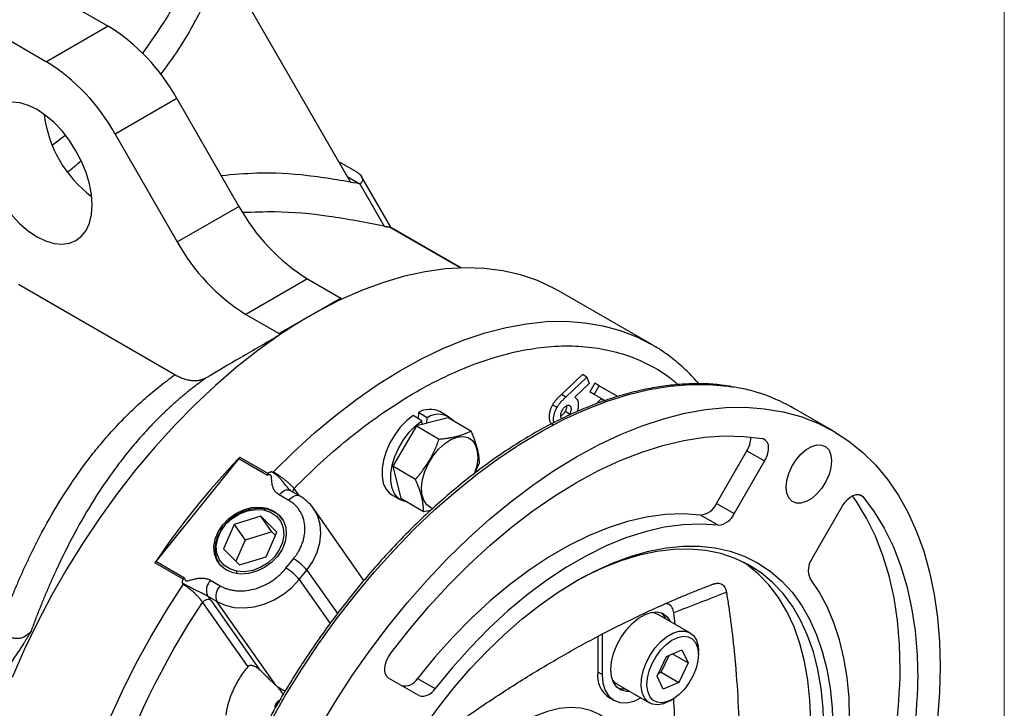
# Model space of a CAD drawing. Header units: inches. Extents: x 0 to 68, y 0 to 44.
# Tile 12 of 20: x 61.8 to 68, y 16 to 20.3. Entities that reach past the tile are written whole.
import ezdxf

# ---------------------------------------------------------------- set-up
doc = ezdxf.new("R2010")
doc.units = ezdxf.units.IN
doc.header["$LTSCALE"] = 4
doc.header["$MEASUREMENT"] = 0
doc.linetypes.add('SLD-Solid', pattern=[0])
doc.layers.add('SLD-DEFPOINTS', color=7, linetype='Continuous')

# ---------------------------------------------------------------- blocks, each defined once
blk = doc.blocks.new('Block2')
at = {"color": 7, "linetype": 'SLD-Solid', "lineweight": 18}
blk.add_line((68, 0), (68, 44), dxfattribs=at)

msp = doc.modelspace()

# ---------------------------------------------------------------- linework, layer by layer
for p, q in [((58.1538, 22.7045), (62.3365, 20.2899)), ((57.7641, 22.4795), (61.9467, 20.0649)), ((63.0615, 20.6989), (63.8469, 19.3386)), ((62.3365, 20.2899), (61.9467, 20.0649)), ((62.77, 19.832), (62.3802, 19.607)), ((62.77, 19.832), (63.1627, 19.1508)), ((62.3802, 19.607), (62.773, 18.9258)), ((61.9841, 19.5395), (62.063, 19.5994)), ((63.7912, 19.435), (63.9026, 19.3707)), ((63.8469, 19.3386), (63.8679, 19.3022)), ((63.8469, 19.3386), (63.9257, 19.2931)), ((63.9257, 19.2931), (64.0803, 19.0253)), ((64.1224, 19.0189), (63.9374, 19.3393)), ((62.773, 18.9258), (63.1627, 19.1508)), ((64.1116, 19.0214), (64.562, 18.7614)), ((64.5681, 18.7616), (64.1204, 19.0201)), ((63.5962, 18.6929), (63.2065, 18.4679)), ((63.5962, 18.6929), (63.8071, 18.5712)), ((62.7575, 18.0858), (61.7694, 18.6563)), ((65.7715, 18.2771), (65.1869, 18.6146)), ((63.8071, 18.5712), (63.6122, 18.4587)), ((63.8071, 18.5712), (63.8071, 18.5613)), ((63.2065, 18.4679), (63.4173, 18.3462)), ((63.6122, 18.4587), (63.4173, 18.3462)), ((63.4173, 18.3462), (63.4173, 18.3363)), ((65.7617, 18.2827), (65.7715, 18.2771)), ((65.3338, 18.088), (65.2005, 17.9612)), ((65.2284, 17.9451), (65.3617, 18.0719)), ((65.3617, 18.0719), (65.3338, 18.088)), ((65.3617, 18.0719), (65.3758, 18.0309)), ((65.3758, 18.0309), (65.2856, 17.9453)), ((65.4118, 18.0327), (65.3804, 17.9784)), ((65.4083, 17.9623), (65.4397, 18.0167)), ((65.4397, 18.0167), (65.4118, 18.0327)), ((65.4397, 18.0167), (65.5547, 17.9502)), ((65.2284, 17.9451), (65.2005, 17.9612)), ((65.3804, 17.9784), (65.4539, 17.936)), ((65.4083, 17.9623), (65.3804, 17.9784)), ((65.4817, 17.9199), (65.4083, 17.9623)), ((65.4539, 17.936), (65.4195, 17.9025)), ((65.4539, 17.936), (65.4817, 17.9199)), ((65.1452, 17.897), (65.1731, 17.8809)), ((66.9213, 17.7293), (66.6708, 17.8739)), ((64.3192, 17.7957), (64.2635, 17.8279)), ((64.2971, 17.8473), (64.2947, 17.8099)), ((64.3528, 17.8151), (64.2971, 17.8473)), ((64.3505, 17.7794), (64.3528, 17.8151)), ((64.4855, 17.8135), (64.3505, 17.7794)), ((64.4876, 17.8212), (64.4319, 17.8533)), ((64.629, 17.7307), (64.4855, 17.8135)), ((65.2513, 17.8377), (65.2234, 17.8538)), ((64.2844, 17.7626), (64.1348, 17.5078)), ((64.3209, 17.7719), (64.2844, 17.7626)), ((64.2844, 17.7626), (64.4278, 17.6798)), ((64.3209, 17.7719), (64.3192, 17.7957)), ((64.3505, 17.7794), (64.3209, 17.7719)), ((66.3979, 17.6879), (66.3978, 17.6928)), ((63.1608, 17.557), (62.6371, 16.9055)), ((63.1608, 17.557), (63.343, 17.4518)), ((63.1678, 17.565), (63.3471, 17.4615)), ((66.1816, 17.2733), (66.3735, 17.6055)), ((66.3735, 17.6055), (66.4848, 17.5413)), ((64.2783, 17.4249), (64.1348, 17.5078)), ((64.1348, 17.5078), (64.1865, 17.3038)), ((64.6806, 17.5267), (64.6512, 17.4624)), ((66.4848, 17.5413), (66.293, 17.209)), ((63.5428, 17.3222), (63.5109, 17.3675)), ((63.4779, 17.2923), (63.4173, 17.3272)), ((63.4827, 17.3567), (63.4801, 17.36)), ((63.5451, 17.3209), (63.4845, 17.3558)), ((64.1288, 17.3283), (64.1844, 17.2961)), ((64.33, 17.221), (64.1865, 17.3038)), ((67.0815, 17.3301), (67.1061, 17.3159)), ((63.9529, 16.7867), (63.6349, 17.2391)), ((63.6385, 17.2339), (63.6349, 17.2391)), ((66.1816, 17.2733), (66.293, 17.209)), ((66.7851, 16.9248), (66.977, 17.2571)), ((63.3003, 17.1929), (63.1314, 17.1407)), ((63.402, 17.0906), (63.3003, 17.1929)), ((63.3699, 17.0939), (63.3003, 17.1929)), ((63.3175, 17.2324), (63.3292, 17.238)), ((64.3735, 17.2278), (64.33, 17.221)), ((66.1907, 17.1356), (66.0793, 17.1999)), ((63.1314, 17.1407), (63.0641, 16.9862)), ((63.1314, 17.1407), (63.201, 17.0417)), ((63.3699, 17.0939), (63.201, 17.0417)), ((63.3347, 16.9361), (63.402, 17.0906)), ((63.3932, 17.0705), (63.3699, 17.0939)), ((63.201, 17.0417), (63.1425, 16.9073)), ((63.0641, 16.9862), (63.1657, 16.8839)), ((63.1657, 16.8839), (63.3347, 16.9361)), ((62.8099, 16.7933), (62.6307, 16.8968)), ((62.8193, 16.8003), (62.6371, 16.9055)), ((63.4595, 16.8638), (63.5077, 16.9238)), ((63.1483, 16.8293), (63.1485, 16.8444)), ((63.543, 16.792), (63.5912, 16.852)), ((63.5912, 16.852), (63.7848, 16.5766)), ((62.9834, 16.7874), (63.0439, 16.7524)), ((63.543, 16.792), (63.7385, 16.5138)), ((63.0235, 16.6528), (62.963, 16.6878)), ((62.9323, 16.6477), (63.2182, 16.2409)), ((62.9843, 16.6616), (63.2945, 16.2202)), ((63.3955, 16.1236), (63.0235, 16.6528)), ((65.7714, 16.5852), (65.7898, 16.5817)), ((65.7898, 16.5817), (65.8088, 16.5736)), ((66.0134, 16.4555), (65.8088, 16.5736)), ((65.9187, 16.5101), (65.911, 16.5814)), ((65.4303, 16.4308), (65.4303, 16.2073)), ((65.4582, 16.4446), (65.4582, 16.1913)), ((65.8064, 16.181), (65.8653, 16.3054)), ((65.8305, 16.2057), (65.8811, 16.3123)), ((65.8653, 16.3054), (65.9625, 16.3478)), ((65.9034, 16.322), (66.0008, 16.2658)), ((65.9625, 16.3478), (66.0008, 16.2658)), ((66.0665, 16.3174), (66.0665, 16.3383)), ((66.0008, 16.2658), (65.9419, 16.1414)), ((65.4582, 16.1913), (65.4303, 16.2073)), ((65.8446, 16.099), (65.8064, 16.181)), ((65.8148, 16.1988), (65.8305, 16.2057)), ((65.8305, 16.2057), (65.9419, 16.1414)), ((64.2999, 16.0584), (64.1081, 16.1692)), ((64.2909, 16.1675), (64.4022, 16.1032)), ((65.5529, 16.1303), (65.7576, 16.0122)), ((65.9419, 16.1414), (65.8446, 16.099)), ((63.4044, 16.1152), (63.4541, 16.086)), ((65.5037, 16.0451), (65.5316, 16.029)), ((65.8855, 16.0249), (65.9036, 16.0354))]:
    msp.add_line(p, q)
at = {"flags": 128}
for points in [[(62.2342, 19.1596), (62.2299, 19.2249), (62.2171, 19.2936), (62.1962, 19.3639), (62.1677, 19.4341), (62.1323, 19.5026), (62.0907, 19.5675), (62.0442, 19.6273), (61.9937, 19.6806), (61.9406, 19.7259), (61.8862, 19.7623), (61.8318, 19.7888), (61.7787, 19.8047), (61.7282, 19.8097), (61.6816, 19.8036), (61.6401, 19.7867), (61.6047, 19.7592), (61.5761, 19.7219), (61.5552, 19.6757), (61.5425, 19.6217), (61.5382, 19.5614)], [(61.5382, 19.5614), (61.5425, 19.496), (61.5552, 19.4273), (61.5761, 19.357), (61.6047, 19.2868), (61.6401, 19.2184), (61.6816, 19.1535), (61.7282, 19.0936), (61.7787, 19.0404), (61.8318, 18.995), (61.8862, 18.9586), (61.9406, 18.9321), (61.9937, 18.9162), (62.0442, 18.9112), (62.0907, 18.9173), (62.1323, 18.9343), (62.1677, 18.9618), (62.1962, 18.999), (62.2171, 19.0452), (62.2299, 19.0992), (62.2342, 19.1596)], [(65.1869, 18.6146), (65.1505, 18.6347), (65.0488, 18.6814), (64.9418, 18.7177), (64.8297, 18.7432), (64.7131, 18.7581), (64.5923, 18.7621), (64.4679, 18.7553), (64.3402, 18.7377), (64.2098, 18.7094), (64.0771, 18.6704), (63.9427, 18.621), (63.8071, 18.5613)], [(63.3813, 17.4718), (63.5096, 17.599), (63.6404, 17.7185), (63.7733, 17.8298), (63.9078, 17.9327), (64.0434, 18.0266), (64.1796, 18.1112), (64.3158, 18.1863), (64.4516, 18.2514), (64.5865, 18.3065), (64.7198, 18.3512), (64.8513, 18.3855), (64.9802, 18.4091), (65.1063, 18.422), (65.2289, 18.4242), (65.3477, 18.4156), (65.4621, 18.3963), (65.5718, 18.3663), (65.6764, 18.3258), (65.7617, 18.2827)], [(63.4173, 18.3363), (63.2817, 18.2394), (63.1473, 18.1336), (63.0146, 18.0194), (62.8842, 17.8971), (62.7565, 17.7673), (62.632, 17.6304), (62.5113, 17.487), (62.3947, 17.3375), (62.2826, 17.1826), (62.1756, 17.0227), (62.0739, 16.8587), (61.9781, 16.6909), (61.8884, 16.5202), (61.8052, 16.347), (61.7288, 16.1721)], [(63.3613, 15.8918), (63.4578, 16.0606), (63.5599, 16.2258), (63.6674, 16.3869), (63.7799, 16.5432), (63.8968, 16.6942), (64.0179, 16.8393), (64.1427, 16.9781), (64.2707, 17.11), (64.4014, 17.2345), (64.5345, 17.3513), (64.6694, 17.4598), (64.8057, 17.5598), (64.9428, 17.6508), (65.0803, 17.7326), (65.2176, 17.8047), (65.3544, 17.8671), (65.49, 17.9194), (65.6241, 17.9614), (65.756, 17.9931), (65.8855, 18.0143), (66.0119, 18.0249), (66.1349, 18.0248), (66.254, 18.0142), (66.2882, 18.009)], [(63.6714, 15.853), (63.7725, 16.0213), (63.8792, 16.1854), (63.991, 16.345), (64.1076, 16.4993), (64.2285, 16.6479), (64.3533, 16.7901), (64.4815, 16.9255), (64.6128, 17.0535), (64.7465, 17.1738), (64.8822, 17.2858), (65.0194, 17.3891), (65.1577, 17.4834), (65.2964, 17.5684), (65.4352, 17.6436), (65.5735, 17.7089), (65.7107, 17.7641), (65.8464, 17.8088), (65.9801, 17.8429), (66.1114, 17.8664), (66.2396, 17.8791), (66.3644, 17.8809), (66.4853, 17.872), (66.6019, 17.8523), (66.7137, 17.8218), (66.8204, 17.7807), (66.9214, 17.7292), (67.0166, 17.6674), (67.1055, 17.5956), (67.1877, 17.514), (67.2631, 17.4229), (67.3313, 17.3226), (67.3921, 17.2135), (67.4452, 17.0961), (67.4905, 16.9707), (67.5278, 16.8378), (67.5569, 16.6979), (67.5778, 16.5515), (67.5904, 16.3991), (67.5945, 16.2413)], [(64.2635, 17.8279), (64.2219, 17.7952), (64.1825, 17.7546), (64.147, 17.7076), (64.1166, 17.6561), (64.0926, 17.602), (64.076, 17.5475), (64.0672, 17.4947), (64.0668, 17.4456), (64.0747, 17.4022), (64.0906, 17.3661), (64.1139, 17.3388), (64.1288, 17.3283)], [(64.2222, 17.2832), (64.1993, 17.2891), (64.1695, 17.3066), (64.1463, 17.334), (64.1304, 17.37), (64.1225, 17.4135), (64.1229, 17.4626), (64.1316, 17.5154), (64.1483, 17.5699), (64.1723, 17.624), (64.2027, 17.6755), (64.2382, 17.7225), (64.2776, 17.7631), (64.3192, 17.7957)], [(64.1216, 16.3261), (64.2397, 16.4767), (64.3622, 16.621), (64.4884, 16.7583), (64.618, 16.888), (64.7503, 17.0096), (64.8849, 17.1227), (65.0211, 17.2267), (65.1585, 17.3213), (65.2964, 17.406), (65.4344, 17.4806), (65.5718, 17.5446), (65.708, 17.5979), (65.8426, 17.6402), (65.9749, 17.6713), (66.1045, 17.6912), (66.2307, 17.6997), (66.3531, 17.6968), (66.4712, 17.6825)], [(64.3228, 17.4241), (64.3378, 17.4754), (64.3606, 17.5263), (64.3901, 17.5742), (64.4248, 17.6167), (64.463, 17.6518), (64.5028, 17.6776), (64.5421, 17.6929), (64.579, 17.6969), (64.6116, 17.6894), (64.6383, 17.6707), (64.6578, 17.6419), (64.6691, 17.6043), (64.6716, 17.5598), (64.6652, 17.5108)], [(66.6218, 17.3758), (66.626, 17.4178), (66.6382, 17.4622), (66.6579, 17.5064), (66.6838, 17.5478), (66.7144, 17.584), (66.7479, 17.613), (66.7825, 17.6329), (66.816, 17.6427), (66.8466, 17.6418), (66.8725, 17.6303), (66.8921, 17.6088), (66.9044, 17.5786), (66.9086, 17.5413)], [(64.6652, 17.5108), (64.6502, 17.4595), (64.65, 17.4589)], [(66.9086, 17.5413), (66.9044, 17.4993), (66.8921, 17.4549), (66.8725, 17.4107), (66.8466, 17.3693), (66.816, 17.3331), (66.7825, 17.3042), (66.7479, 17.2843), (66.7144, 17.2744), (66.6838, 17.2753), (66.6579, 17.2868), (66.6382, 17.3084), (66.626, 17.3386), (66.6218, 17.3758)], [(64.3897, 17.2409), (64.3764, 17.2455), (64.3496, 17.2642), (64.3301, 17.293), (64.3189, 17.3306), (64.3164, 17.3751), (64.3228, 17.4241)], [(63.4173, 17.3272), (63.4273, 17.3381), (63.4379, 17.3471), (63.4488, 17.3539), (63.4596, 17.358), (63.4698, 17.3595), (63.4791, 17.3582), (63.4845, 17.3558)], [(63.4779, 17.2923), (63.4878, 17.3032), (63.4984, 17.3122), (63.5093, 17.3189), (63.5201, 17.3231), (63.5303, 17.3245), (63.5396, 17.3232), (63.545, 17.3209)], [(66.977, 17.2571), (66.9914, 17.2788), (67.0081, 17.2978), (67.0262, 17.3131), (67.0447, 17.3239), (67.0629, 17.3298), (67.0797, 17.3304), (67.0943, 17.3257), (67.1061, 17.3159)], [(67.3426, 16.2244), (67.3382, 16.3812), (67.325, 16.5322), (67.303, 16.6768), (67.2723, 16.8145), (67.2331, 16.9447), (67.1856, 17.0668), (67.1298, 17.1804), (67.0661, 17.285), (67.0403, 17.3218)], [(67.1061, 17.3159), (67.1775, 17.2208), (67.2412, 17.1162), (67.2969, 17.0026), (67.3445, 16.8804), (67.3837, 16.7502), (67.4143, 16.6125), (67.4363, 16.4679), (67.4495, 16.3169), (67.454, 16.1601)], [(63.083, 16.8518), (63.0483, 16.8788), (63.0228, 16.9137), (63.0078, 16.9549), (63.0041, 17.0003), (63.0119, 17.0475), (63.0308, 17.0944), (63.0598, 17.1384), (63.0976, 17.1774), (63.1421, 17.2094), (63.1911, 17.2329), (63.2423, 17.2466), (63.293, 17.2499), (63.3407, 17.2426), (63.383, 17.225)], [(63.3292, 17.238), (63.2802, 17.2414), (63.2291, 17.2343), (63.1785, 17.2169), (63.1309, 17.1902), (63.0888, 17.1554), (63.0541, 17.1144), (63.0287, 17.0692), (63.0139, 17.022), (63.0103, 16.9752), (63.0181, 16.9312), (63.0371, 16.8922), (63.0402, 16.8878)], [(63.1485, 16.8444), (63.104, 16.8588), (63.067, 16.8835), (63.0397, 16.9173), (63.0236, 16.9581), (63.0196, 17.0036), (63.0281, 17.0511), (63.0485, 17.0978), (63.0796, 17.1411), (63.1196, 17.1785), (63.1662, 17.2077), (63.2167, 17.227), (63.2681, 17.2355), (63.3175, 17.2324)], [(63.383, 17.225), (63.4178, 17.1981), (63.4433, 17.1631), (63.4583, 17.122), (63.4619, 17.0766), (63.4541, 17.0293), (63.4352, 16.9825), (63.4062, 16.9384), (63.3685, 16.8994), (63.324, 16.8674), (63.2749, 16.8439), (63.2237, 16.8302), (63.173, 16.8269), (63.1253, 16.8343), (63.083, 16.8518)], [(63.3175, 17.2324), (63.362, 17.2181), (63.399, 17.1933), (63.4264, 17.1596), (63.4425, 17.1187), (63.4464, 17.0733), (63.438, 17.0258), (63.4176, 16.979), (63.3865, 16.9357), (63.3465, 16.8984), (63.2999, 16.8692), (63.2494, 16.8498), (63.1979, 16.8414), (63.1485, 16.8444)], [(63.5912, 16.852), (63.6288, 16.9065), (63.6569, 16.9643), (63.6745, 17.0235), (63.681, 17.0824), (63.6764, 17.1392), (63.6608, 17.1921), (63.6385, 17.2339)], [(66.0793, 17.1999), (65.9699, 17.2072), (65.8563, 17.2026), (65.7391, 17.1864), (65.6191, 17.1585), (65.4967, 17.1192), (65.3727, 17.0685), (65.2477, 17.0069), (65.1224, 16.9346), (64.9975, 16.8519), (64.8735, 16.7594), (64.7511, 16.6575), (64.6311, 16.5467), (64.5139, 16.4277), (64.4003, 16.3011), (64.2909, 16.1675)], [(66.1907, 17.1356), (66.0812, 17.1429), (65.9676, 17.1384), (65.8505, 17.1221), (65.7304, 17.0943), (65.6081, 17.0549), (65.4841, 17.0043), (65.3591, 16.9426), (65.2338, 16.8703), (65.1088, 16.7876), (64.9848, 16.6951), (64.8625, 16.5932), (64.7424, 16.4825), (64.6253, 16.3634), (64.5117, 16.2368), (64.4022, 16.1032)], [(64.3263, 15.8511), (64.4212, 15.982), (64.5206, 16.1075), (64.624, 16.2268), (64.7307, 16.3395), (64.8404, 16.445), (64.9523, 16.5426), (65.0661, 16.632), (65.181, 16.7126), (65.2964, 16.784), (65.4119, 16.8459), (65.5268, 16.898), (65.6406, 16.9399), (65.7525, 16.9716), (65.8622, 16.9927), (65.9689, 17.0033), (66.0723, 17.0032), (66.1717, 16.9925), (66.2666, 16.9712), (66.3566, 16.9394), (66.4411, 16.8973), (66.5199, 16.8451), (66.5924, 16.783), (66.6583, 16.7115), (66.7173, 16.6307), (66.769, 16.5413), (66.8132, 16.4435), (66.8497, 16.338), (66.8783, 16.2252), (66.8988, 16.1057), (66.9112, 15.9801), (66.9153, 15.8492)], [(66.8596, 15.8492), (66.8555, 15.9793), (66.843, 16.104), (66.8224, 16.2226), (66.7937, 16.3345), (66.757, 16.439), (66.7126, 16.5357), (66.6606, 16.624), (66.6014, 16.7035), (66.5352, 16.7737), (66.4624, 16.8343), (66.3834, 16.885), (66.2986, 16.9256), (66.2084, 16.9557), (66.1133, 16.9752), (66.0138, 16.9841), (65.9105, 16.9823), (65.8038, 16.9698), (65.6942, 16.9467), (65.5825, 16.913), (65.4692, 16.869), (65.3547, 16.8149), (65.2822, 16.7757)], [(66.7761, 15.8974), (66.7718, 16.029), (66.7591, 16.1551), (66.738, 16.2749), (66.7086, 16.3877), (66.6711, 16.4931), (66.6257, 16.5903), (66.5725, 16.679), (66.512, 16.7586), (66.4444, 16.8287), (66.37, 16.889), (66.351, 16.9021)], [(62.3447, 15.9084), (62.4248, 16.0843), (62.5117, 16.2582), (62.6051, 16.4293), (62.7046, 16.5971), (62.8098, 16.7609)], [(63.0235, 16.6528), (63.0755, 16.6295), (63.1333, 16.616), (63.195, 16.6127), (63.2589, 16.6197), (63.3229, 16.6369), (63.3851, 16.6636), (63.4437, 16.6992), (63.4969, 16.7424), (63.543, 16.792)], [(67.0225, 15.911), (67.0185, 16.0443), (67.0065, 16.1723), (66.9866, 16.2946), (66.9589, 16.4104), (66.9234, 16.5193), (66.8805, 16.6207), (66.8302, 16.7143), (66.7727, 16.7995)], [(65.5139, 16.2234), (65.5181, 16.2726), (65.5307, 16.3247), (65.5511, 16.3772), (65.5783, 16.4279), (65.6113, 16.4745), (65.6485, 16.5151), (65.6884, 16.5479), (65.7291, 16.5715), (65.7689, 16.5847), (65.8062, 16.587), (65.8391, 16.5784), (65.8664, 16.5592), (65.8867, 16.5302), (65.8878, 16.528)], [(65.8855, 16.0249), (65.8466, 16.0073), (65.8095, 16.0003), (65.776, 16.0043), (65.7476, 16.019), (65.7256, 16.0437), (65.7111, 16.0773), (65.7048, 16.1182), (65.7069, 16.1646), (65.7174, 16.2141), (65.7357, 16.2646), (65.7611, 16.3137), (65.7922, 16.359), (65.8277, 16.3985), (65.8659, 16.4303), (65.9051, 16.4529), (65.9433, 16.4652), (65.9788, 16.4667), (66.0099, 16.4574), (66.0353, 16.4376), (66.0536, 16.4082), (66.0641, 16.3707), (66.0665, 16.3383)], [(65.8056, 16.0166), (65.7791, 16.0303), (65.7589, 16.0536), (65.7459, 16.0855), (65.7408, 16.1242), (65.7439, 16.168), (65.755, 16.2145), (65.7735, 16.2615), (65.7986, 16.3065), (65.8289, 16.3474), (65.863, 16.3821), (65.8991, 16.4088), (65.9355, 16.4262), (65.9702, 16.4335), (66.0016, 16.4302)], [(66.0016, 16.4302), (66.0281, 16.4165), (66.0483, 16.3932), (66.0613, 16.3613), (66.0664, 16.3225), (66.0633, 16.2788), (66.0522, 16.2323), (66.0337, 16.1853), (66.0086, 16.1403), (65.9783, 16.0994), (65.9442, 16.0647), (65.9081, 16.038), (65.8717, 16.0206), (65.837, 16.0133), (65.8056, 16.0166)], [(64.1081, 16.1692), (64.0965, 16.1792), (64.0884, 16.1938), (64.0842, 16.2123), (64.0841, 16.2336), (64.088, 16.2568), (64.0959, 16.2808), (64.1073, 16.3042), (64.1216, 16.3261)], [(65.4582, 16.1913), (65.463, 16.1376), (65.4772, 16.0915), (65.5004, 16.0549), (65.5316, 16.029), (65.5695, 16.015), (65.6128, 16.0132), (65.6598, 16.0239), (65.7033, 16.0435)], [(65.6319, 16.0847), (65.6113, 16.0848), (65.5783, 16.0934), (65.5511, 16.1126), (65.5307, 16.1416), (65.5181, 16.1791), (65.5139, 16.2234)], [(67.5945, 16.2413), (67.5904, 16.0786), (67.5778, 15.9117)], [(65.5529, 16.1303), (65.5426, 16.1374), (65.5242, 16.157)], [(65.5577, 16.1065), (65.5834, 16.1008), (65.6041, 16.1008)], [(65.6407, 15.4991), (65.6364, 15.5843), (65.6237, 15.6636), (65.6026, 15.7358), (65.5735, 15.8002), (65.5367, 15.8558), (65.4927, 15.902), (65.442, 15.9383), (65.3853, 15.964), (65.3233, 15.9791), (65.2567, 15.9831), (65.1864, 15.9762), (65.1133, 15.9583), (65.0383, 15.9297), (64.9624, 15.8908), (64.8864, 15.842), (64.8114, 15.784), (64.7383, 15.7175), (64.6681, 15.6433), (64.6157, 15.5806)]]:
    msp.add_lwpolyline(points, dxfattribs=at)
for centre, radius, start, end in [((61.6749, 19.2294), 1.2499, 28.82156, 58.04221), ((61.2851, 19.0044), 1.2499, 28.82156, 58.04221), ((62.6989, 19.8297), 0.7742, 187.15533, 232.83932), ((64.2578, 19.7534), 1.2499, 208.82153, 238.04222), ((63.868, 19.5284), 1.2499, 208.82153, 238.04222), ((65.0021, 16.0559), 2.7758, 115.5008, 120.04806), ((65.1968, 15.7187), 3.1653, 120.04188, 124.208), ((66.1096, 16.8942), 1.1291, 60.1998, 80.90007), ((64.3701, 17.7267), 0.1409, 63.98187, 121.1703), ((64.4236, 17.7097), 0.127, 42.19576, 123.85897), ((66.2276, 17.6937), 0.1704, 328.85622, 358.04355), ((66.4569, 17.6315), 0.053, 351.39997, 74.28566), ((66.339, 17.6294), 0.1704, 328.85622, 358.04355), ((66.841, 14.0625), 5.0754, 136.48095, 145.9299), ((63.5402, 17.3427), 0.0383, 139.82248, 176.07618), ((66.0686, 17.3229), 0.1235, 274.98618, 336.29383), ((63.3027, 17.0719), 0.1682, 35.20777, 80.93042), ((66.1799, 17.2586), 0.1235, 274.98618, 336.29383), ((67.0655, 13.8996), 5.3527, 145.83107, 145.94786), ((62.7394, 16.8234), 0.1312, 141.2268, 145.96823), ((63.3571, 16.664), 0.3003, 38.77051, 59.8957), ((66.8847, 16.8517), 0.1235, 143.70875, 205.00759), ((63.3088, 16.604), 0.3003, 38.77068, 59.89553), ((63.05, 16.7218), 0.0934, 135.47602, 201.3947), ((63.1105, 16.6869), 0.0934, 135.47602, 201.3947), ((62.9669, 16.6225), 0.0428, 66.02843, 143.97375), ((65.76, 16.4981), 0.11, 24.71557, 49.22406), ((65.5988, 16.1858), 0.1698, 172.7272, 235.9606), ((63.2916, 16.3117), 4.0519, 336.05107, 358.76528), ((64.2116, 16.2094), 0.0897, 255.13875, 332.12858), ((63.3747, 16.2538), 4.0804, 336.13128, 358.68506), ((64.3229, 16.1451), 0.0897, 255.13875, 332.12858)]:
    msp.add_arc(centre, radius, start, end)
for points, knots in [([(62.5523, 20.115), (62.6041, 20.188), (62.7169, 20.3467), (62.8617, 20.6184), (62.942, 20.8236), (62.9824, 20.9268)], [0, 0, 0, 0, 0.296954, 0.646333, 1, 1, 1, 1]), ([(62.6669, 19.9818), (62.701, 20.0279), (62.7976, 20.1584), (62.9318, 20.3971), (63.0182, 20.598), (63.0615, 20.6989)], [0, 0, 0, 0, 0.213855, 0.605069, 1, 1, 1, 1]), ([(62.0803, 19.3692), (62.0844, 19.3721), (62.1138, 19.3934), (62.1408, 19.4179), (62.1642, 19.439)], [0, 0, 0, 0, 0.137551, 1, 1, 1, 1]), ([(63.9257, 19.2931), (63.8162, 19.3127), (63.5986, 19.3515), (63.3053, 19.3668), (63.126, 19.3508), (63.0513, 19.3441)], [0, 0, 0, 0, 0.371516, 0.738244, 1, 1, 1, 1]), ([(63.9026, 19.3707), (63.9044, 19.3697), (63.9078, 19.3676), (63.9124, 19.3645), (63.9165, 19.3616), (63.92, 19.3588), (63.923, 19.3563), (63.9255, 19.3539), (63.9308, 19.3487), (63.9372, 19.3406), (63.9426, 19.3292), (63.944, 19.3184), (63.9418, 19.3098), (63.9382, 19.3039), (63.9348, 19.2999), (63.9307, 19.2963), (63.9273, 19.2942), (63.9257, 19.2931)], [0, 0, 0, 0, 0.051132, 0.098367, 0.141706, 0.181148, 0.216695, 0.248348, 0.276108, 0.426088, 0.554145, 0.68318, 0.798133, 0.850482, 0.901316, 0.951019, 1, 1, 1, 1]), ([(64.0803, 19.0253), (63.9636, 19.0481), (63.7328, 19.0932), (63.4343, 19.1202), (63.256, 19.1136), (63.1893, 19.1111)], [0, 0, 0, 0, 0.390565, 0.77205, 1, 1, 1, 1]), ([(64.0803, 19.0253), (64.0821, 19.0249), (64.0856, 19.0241), (64.0905, 19.0232), (64.095, 19.0224), (64.0992, 19.0219), (64.1029, 19.0215), (64.1062, 19.0213), (64.1091, 19.0212), (64.1108, 19.0214), (64.1116, 19.0214)], [0, 0, 0, 0, 0.141946, 0.278369, 0.409562, 0.535852, 0.657608, 0.775241, 0.889204, 1, 1, 1, 1]), ([(64.1202, 19.0198), (64.12, 19.0201), (64.1185, 19.022), (64.1148, 19.0217), (64.1116, 19.0214)], [0, 0, 0, 0, 0.111239, 1, 1, 1, 1]), ([(63.4173, 18.3363), (63.3357, 18.2888), (63.1814, 18.199), (63.0273, 18.109), (62.9547, 18.0666)], [0, 0, 0, 0, 0.529019, 1, 1, 1, 1]), ([(63.5109, 17.3675), (63.5659, 17.4219), (63.6758, 17.5307), (63.8486, 17.6794), (64.0268, 17.8159), (64.2323, 17.9525), (64.4622, 18.0784), (64.7139, 18.1817), (64.9402, 18.242), (65.1393, 18.2687), (65.3108, 18.2704), (65.4732, 18.2503), (65.6242, 18.2097), (65.7629, 18.1483), (65.8677, 18.0862), (65.9223, 18.0382), (65.939, 18.0235)], [0, 0, 0, 0, 0.065178, 0.130359, 0.198525, 0.266696, 0.3604, 0.454939, 0.550146, 0.621587, 0.693034, 0.763348, 0.833669, 0.901835, 0.970006, 1, 1, 1, 1]), ([(66.0688, 18.0287), (66.0568, 18.0429), (66.0214, 18.0846), (65.9562, 18.1461), (65.8731, 18.2125), (65.8075, 18.2579), (65.7682, 18.2783), (65.7605, 18.2823)], [0, 0, 0, 0, 0.136624, 0.400432, 0.66631, 0.934889, 1, 1, 1, 1]), ([(61.6443, 16.4631), (61.6491, 16.4766), (61.6587, 16.5033), (61.6733, 16.543), (61.688, 16.5822), (61.7029, 16.6208), (61.718, 16.6589), (61.7332, 16.6965), (61.7486, 16.7335), (61.7641, 16.77), (61.7797, 16.806), (61.7955, 16.8414), (61.8114, 16.8763), (61.8274, 16.9107), (61.876, 17.0127), (61.9604, 17.1744), (62.0702, 17.3537), (62.1641, 17.489), (62.2388, 17.5879), (62.3157, 17.6811), (62.3826, 17.7555), (62.4383, 17.8132), (62.4818, 17.8563), (62.5261, 17.898), (62.571, 17.9384), (62.6166, 17.9773), (62.6629, 18.0149), (62.7097, 18.0512), (62.7416, 18.0743), (62.7575, 18.0858)], [0, 0, 0, 0, 0.020236, 0.040306, 0.060211, 0.079952, 0.099528, 0.118939, 0.138187, 0.157271, 0.176192, 0.19495, 0.213546, 0.23198, 0.250252, 0.378584, 0.500818, 0.56494, 0.627851, 0.689588, 0.750186, 0.782008, 0.813646, 0.845109, 0.876401, 0.90753, 0.938502, 0.969323, 1, 1, 1, 1]), ([(62.9547, 18.0666), (62.9463, 18.0605), (62.9292, 18.0483), (62.9041, 18.0295), (62.8791, 18.0104), (62.8543, 17.9909), (62.8298, 17.9711), (62.8055, 17.9509), (62.7814, 17.9303), (62.7575, 17.9094), (62.7338, 17.8881), (62.7103, 17.8664), (62.687, 17.8443), (62.6639, 17.8219), (62.641, 17.799), (62.6182, 17.7758), (62.5764, 17.7319), (62.5164, 17.6653), (62.4404, 17.5731), (62.3666, 17.4756), (62.2738, 17.3421), (62.1652, 17.1656), (62.0763, 16.997), (62.0188, 16.8768), (61.9892, 16.8123), (61.96, 16.7463), (61.9314, 16.6786), (61.9032, 16.6092), (61.8755, 16.5382), (61.8577, 16.4899), (61.8487, 16.4656)], [0, 0, 0, 0, 0.0164227, 0.0328602, 0.049317, 0.0657974, 0.0823058, 0.0988463, 0.1154234, 0.1320412, 0.1487039, 0.1654157, 0.1821806, 0.1990028, 0.2158863, 0.2328351, 0.249853, 0.3107514, 0.3725473, 0.4353962, 0.4994451, 0.6220082, 0.7498302, 0.7841932, 0.8189965, 0.8542513, 0.8899686, 0.9261591, 0.962833, 1, 1, 1, 1]), ([(62.9547, 18.0666), (62.9526, 18.0654), (62.9482, 18.0629), (62.9414, 18.0597), (62.9344, 18.0569), (62.9273, 18.0544), (62.9199, 18.0524), (62.9074, 18.0496), (62.8891, 18.0474), (62.8644, 18.0482), (62.8386, 18.0524), (62.8164, 18.0588), (62.7984, 18.0656), (62.7849, 18.0715), (62.7712, 18.0781), (62.7621, 18.0833), (62.7575, 18.0858)], [0, 0, 0, 0, 0.041955, 0.083823, 0.125649, 0.16748, 0.209362, 0.251341, 0.375741, 0.500232, 0.62528, 0.75043, 0.812872, 0.87518, 0.937506, 1, 1, 1, 1]), ([(66.279, 18.0109), (66.2566, 18.0147), (66.1994, 18.0246), (66.1034, 18.0301), (65.9921, 18.0294), (65.8781, 18.0198), (65.7618, 18.0018), (65.6436, 17.9754), (65.5238, 17.9407), (65.4028, 17.8979), (65.2809, 17.8469), (65.1584, 17.7882), (65.0357, 17.7217), (64.9132, 17.6478), (64.7911, 17.5666), (64.6699, 17.4785), (64.5499, 17.3837), (64.4315, 17.2825), (64.315, 17.1753), (64.2009, 17.0626), (64.0895, 16.9447), (63.9814, 16.8225), (63.8772, 16.6968), (63.7781, 16.5693), (63.6856, 16.4427), (63.6072, 16.3288), (63.5401, 16.2262), (63.4752, 16.123), (63.4314, 16.0485), (63.4064, 16.0058)], [0, 0, 0, 0, 0.025305, 0.064573, 0.103875, 0.143201, 0.182544, 0.221897, 0.261252, 0.300604, 0.339947, 0.379276, 0.418587, 0.457874, 0.497132, 0.536356, 0.575536, 0.614662, 0.653717, 0.692673, 0.731489, 0.770094, 0.808352, 0.845982, 0.882271, 0.91662, 0.940995, 0.966186, 1, 1, 1, 1]), ([(65.2005, 17.9612), (65.1985, 17.9592), (65.1944, 17.9554), (65.1887, 17.9498), (65.1834, 17.9446), (65.1786, 17.9398), (65.1743, 17.9353), (65.1704, 17.9312), (65.167, 17.9275), (65.1632, 17.923), (65.1588, 17.9175), (65.154, 17.9108), (65.1494, 17.904), (65.1466, 17.8993), (65.1452, 17.897)], [0, 0, 0, 0, 0.104442, 0.201783, 0.291024, 0.37321, 0.44734, 0.514181, 0.573358, 0.625702, 0.721254, 0.815096, 0.908113, 1, 1, 1, 1]), ([(65.1731, 17.8809), (65.1744, 17.8833), (65.1772, 17.888), (65.1818, 17.8947), (65.1866, 17.9015), (65.191, 17.9069), (65.1949, 17.9114), (65.1982, 17.9152), (65.2021, 17.9192), (65.2064, 17.9237), (65.2112, 17.9286), (65.2165, 17.9337), (65.2223, 17.9393), (65.2263, 17.9431), (65.2284, 17.9451)], [0, 0, 0, 0, 0.091887, 0.184904, 0.278746, 0.374298, 0.426642, 0.485819, 0.55266, 0.62679, 0.708976, 0.798217, 0.895558, 1, 1, 1, 1]), ([(65.2856, 17.9453), (65.2921, 17.9399), (65.3017, 17.9318), (65.3069, 17.9119), (65.3081, 17.8949), (65.3059, 17.8763), (65.3035, 17.862), (65.3, 17.8545), (65.2995, 17.8534)], [0, 0, 0, 0, 0.323152, 0.482192, 0.648037, 0.810485, 0.972919, 1, 1, 1, 1]), ([(65.1452, 17.897), (65.1435, 17.8939), (65.1401, 17.8879), (65.1357, 17.8785), (65.132, 17.8692), (65.1289, 17.8598), (65.1265, 17.8504), (65.1247, 17.841), (65.1235, 17.8316), (65.123, 17.8222), (65.1232, 17.8132), (65.1241, 17.8049), (65.1259, 17.7973), (65.1284, 17.7905), (65.1317, 17.7844), (65.1358, 17.7791), (65.1406, 17.7745), (65.1443, 17.7721), (65.1462, 17.7709)], [0, 0, 0, 0, 0.061239, 0.120971, 0.180456, 0.239611, 0.299548, 0.360693, 0.423206, 0.488423, 0.55353, 0.617042, 0.67929, 0.741305, 0.803771, 0.867354, 0.932359, 1, 1, 1, 1]), ([(65.1535, 17.7842), (65.1531, 17.7854), (65.1511, 17.7913), (65.1505, 17.8102), (65.1539, 17.842), (65.1667, 17.868), (65.1731, 17.8809)], [0, 0, 0, 0, 0.049056, 0.24, 0.620284, 1, 1, 1, 1]), ([(65.2046, 17.8093), (65.2032, 17.8103), (65.2003, 17.8123), (65.1977, 17.8175), (65.1961, 17.8238), (65.196, 17.8311), (65.1969, 17.8391), (65.199, 17.8473), (65.2016, 17.854), (65.2043, 17.8593), (65.2058, 17.862), (65.2066, 17.8635)], [0, 0, 0, 0, 0.124971, 0.250011, 0.372332, 0.499946, 0.625254, 0.749946, 0.874909, 0.926848, 1, 1, 1, 1]), ([(65.2066, 17.8635), (65.2082, 17.8661), (65.2113, 17.8712), (65.2185, 17.8806), (65.229, 17.8896), (65.2398, 17.8941), (65.2474, 17.8939), (65.2505, 17.8925), (65.2521, 17.8917)], [0, 0, 0, 0, 0.125355, 0.250665, 0.500071, 0.749369, 0.874669, 1, 1, 1, 1]), ([(65.2335, 17.891), (65.2336, 17.8895), (65.234, 17.8856), (65.2332, 17.8785), (65.2311, 17.8702), (65.2278, 17.8619), (65.2249, 17.8565), (65.2234, 17.8538)], [0, 0, 0, 0, 0.137656, 0.355429, 0.568784, 0.784338, 1, 1, 1, 1]), ([(65.2521, 17.8917), (65.253, 17.8911), (65.2544, 17.8901), (65.2571, 17.8878), (65.2595, 17.8839), (65.2614, 17.8777), (65.2618, 17.8704), (65.261, 17.8625), (65.259, 17.8542), (65.2556, 17.8458), (65.2527, 17.8404), (65.2513, 17.8377)], [0, 0, 0, 0, 0.072971, 0.125081, 0.250064, 0.373167, 0.50001, 0.626277, 0.749981, 0.874959, 1, 1, 1, 1]), ([(65.2234, 17.8538), (65.2201, 17.8486), (65.2151, 17.8408), (65.2068, 17.8329), (65.2012, 17.8284), (65.1979, 17.8273), (65.1967, 17.8269)], [0, 0, 0, 0, 0.436783, 0.656009, 0.875235, 1, 1, 1, 1]), ([(64.2783, 17.4249), (64.2826, 17.4299), (64.291, 17.4396), (64.303, 17.4542), (64.3145, 17.4687), (64.3294, 17.4884), (64.3471, 17.5137), (64.3667, 17.5451), (64.3845, 17.5776), (64.4004, 17.6106), (64.415, 17.6448), (64.4235, 17.6679), (64.4278, 17.6798)], [0, 0, 0, 0, 0.065885, 0.129818, 0.191838, 0.251985, 0.378566, 0.502192, 0.62467, 0.750272, 0.871329, 1, 1, 1, 1]), ([(64.4278, 17.6798), (64.4332, 17.6803), (64.4437, 17.6813), (64.459, 17.683), (64.4736, 17.6849), (64.4927, 17.6876), (64.5157, 17.6917), (64.5418, 17.6975), (64.5661, 17.7044), (64.5885, 17.7122), (64.6096, 17.721), (64.6224, 17.7274), (64.629, 17.7307)], [0, 0, 0, 0, 0.065534, 0.129135, 0.19084, 0.250689, 0.376902, 0.500138, 0.623013, 0.748991, 0.870654, 1, 1, 1, 1]), ([(64.629, 17.7307), (64.6311, 17.7257), (64.6354, 17.7158), (64.6412, 17.7014), (64.6466, 17.6875), (64.6534, 17.6692), (64.6609, 17.6467), (64.6683, 17.6206), (64.6738, 17.5956), (64.6776, 17.5719), (64.68, 17.5488), (64.6804, 17.5342), (64.6806, 17.5267)], [0, 0, 0, 0, 0.065885, 0.1298184, 0.191838, 0.2519851, 0.3785659, 0.5021915, 0.6246702, 0.7502725, 0.8713293, 1, 1, 1, 1]), ([(63.3471, 17.4615), (63.3464, 17.46), (63.3449, 17.4569), (63.3437, 17.4535), (63.343, 17.4518)], [0, 0, 0, 0, 0.489637, 1, 1, 1, 1]), ([(63.4173, 17.3272), (63.4157, 17.3282), (63.4125, 17.3301), (63.4079, 17.3334), (63.4035, 17.337), (63.3994, 17.3408), (63.3956, 17.3449), (63.392, 17.3492), (63.3861, 17.3574), (63.379, 17.3707), (63.3731, 17.3897), (63.3706, 17.4067), (63.3696, 17.4204), (63.369, 17.4307), (63.3682, 17.4392), (63.3668, 17.4458), (63.3649, 17.4495), (63.3625, 17.4518), (63.3594, 17.4533), (63.3528, 17.454), (63.3469, 17.4527), (63.343, 17.4518)], [0, 0, 0, 0, 0.035271, 0.070503, 0.105796, 0.14125, 0.176963, 0.21303, 0.249545, 0.371199, 0.49917, 0.624131, 0.686659, 0.749217, 0.81164, 0.843059, 0.874353, 0.890262, 0.905918, 0.937366, 1, 1, 1, 1]), ([(63.3697, 17.4721), (63.3688, 17.4721), (63.3667, 17.4721), (63.3624, 17.4715), (63.3581, 17.4701), (63.3541, 17.4682), (63.3516, 17.4666), (63.3498, 17.4651), (63.3487, 17.4639), (63.3477, 17.4628), (63.3473, 17.4619), (63.3471, 17.4615)], [0, 0, 0, 0, 0.10509, 0.250637, 0.499214, 0.602761, 0.749155, 0.822641, 0.874437, 0.941195, 1, 1, 1, 1]), ([(63.4879, 17.3538), (63.4784, 17.3645), (63.4586, 17.3863), (63.4343, 17.4196), (63.4104, 17.4434), (63.3896, 17.461), (63.3768, 17.4681), (63.3697, 17.4721)], [0, 0, 0, 0, 0.244137, 0.50216, 0.69527, 0.828651, 1, 1, 1, 1]), ([(63.3813, 17.4718), (63.3829, 17.4708), (63.3862, 17.4689), (63.3914, 17.4658), (63.3967, 17.4625), (63.4022, 17.4589), (63.4077, 17.4553), (63.4134, 17.4514), (63.4192, 17.4474), (63.425, 17.4432), (63.4309, 17.439), (63.4368, 17.4345), (63.4427, 17.43), (63.4485, 17.4255), (63.4582, 17.4177), (63.4717, 17.4065), (63.4844, 17.395), (63.4934, 17.3863), (63.4995, 17.3802), (63.5056, 17.3737), (63.5091, 17.3696), (63.5109, 17.3675)], [0, 0, 0, 0, 0.03694, 0.074122, 0.11155, 0.149229, 0.187164, 0.225361, 0.263824, 0.302557, 0.341565, 0.380852, 0.420421, 0.460278, 0.500425, 0.620471, 0.749963, 0.802908, 0.862231, 0.92793, 1, 1, 1, 1]), ([(64.33, 17.221), (64.3299, 17.2248), (64.3297, 17.2323), (64.329, 17.2437), (64.328, 17.2551), (64.3262, 17.2705), (64.323, 17.2905), (64.3174, 17.3156), (64.31, 17.3417), (64.301, 17.3684), (64.2905, 17.3963), (64.2825, 17.4152), (64.2783, 17.4249)], [0, 0, 0, 0, 0.065885, 0.129818, 0.191838, 0.251985, 0.378566, 0.502192, 0.62467, 0.750272, 0.871329, 1, 1, 1, 1]), ([(63.6381, 17.2327), (63.6357, 17.2368), (63.6244, 17.2564), (63.5944, 17.2858), (63.5649, 17.311), (63.5461, 17.32), (63.5448, 17.3206)], [0, 0, 0, 0, 0.109239, 0.527096, 0.966565, 1, 1, 1, 1]), ([(63.5077, 16.9238), (63.51, 16.9267), (63.5147, 16.9326), (63.5212, 16.9416), (63.5275, 16.9508), (63.5335, 16.9601), (63.5422, 16.9747), (63.5527, 16.995), (63.5636, 17.0214), (63.5719, 17.0485), (63.5793, 17.0856), (63.5809, 17.1316), (63.5721, 17.1749), (63.5592, 17.2065), (63.5469, 17.2281), (63.5323, 17.2477), (63.5176, 17.263), (63.5037, 17.275), (63.4912, 17.2842), (63.4823, 17.2896), (63.4779, 17.2923)], [0, 0, 0, 0, 0.0233375, 0.0466315, 0.0699132, 0.0932139, 0.1165649, 0.1783076, 0.2400921, 0.304409, 0.3687678, 0.5000057, 0.6312436, 0.6955604, 0.7599193, 0.821662, 0.8834464, 0.9223124, 0.9611152, 1, 1, 1, 1]), ([(63.0439, 16.7524), (63.0466, 16.7509), (63.0521, 16.7478), (63.0607, 16.7436), (63.0694, 16.7397), (63.0784, 16.7362), (63.0926, 16.7312), (63.1127, 16.7258), (63.1396, 16.7215), (63.1678, 16.7197), (63.2073, 16.7211), (63.258, 16.7299), (63.308, 16.7481), (63.346, 16.7674), (63.3727, 16.7839), (63.3978, 16.8022), (63.4181, 16.8196), (63.4345, 16.8355), (63.4475, 16.8493), (63.4555, 16.859), (63.4595, 16.8638)], [0, 0, 0, 0, 0.0233375, 0.0466315, 0.0699132, 0.0932139, 0.1165649, 0.1783076, 0.2400921, 0.304409, 0.3687678, 0.5000057, 0.6312436, 0.6955604, 0.7599193, 0.821662, 0.8834464, 0.9223124, 0.9611152, 1, 1, 1, 1]), ([(62.8099, 16.7933), (62.8095, 16.793), (62.8087, 16.7922), (62.8077, 16.791), (62.8068, 16.7895), (62.8057, 16.7874), (62.8047, 16.7848), (62.8039, 16.7806), (62.8037, 16.7766), (62.8045, 16.7728), (62.8052, 16.771), (62.8055, 16.7703)], [0, 0, 0, 0, 0.058698, 0.125536, 0.177709, 0.251427, 0.397443, 0.501183, 0.75015, 0.894119, 1, 1, 1, 1]), ([(62.8055, 16.7703), (62.8088, 16.7683), (62.8125, 16.7662), (62.8201, 16.7618), (62.8239, 16.7597), (62.8347, 16.7539), (62.8411, 16.7505), (62.8527, 16.7444), (62.858, 16.7417), (62.8679, 16.7366), (62.8725, 16.7342), (62.8854, 16.7277), (62.8929, 16.7239), (62.9063, 16.7173), (62.9122, 16.7145), (62.9284, 16.7067), (62.9369, 16.7027), (62.9518, 16.6951), (62.9578, 16.6916), (62.963, 16.6878)], [0, 0, 0, 0, 0.03125, 0.03125, 0.0625, 0.0625, 0.125, 0.125, 0.1875, 0.1875, 0.25, 0.25, 0.375, 0.375, 0.5, 0.5, 0.75, 0.75, 1, 1, 1, 1]), ([(62.9323, 16.6477), (62.9316, 16.6489), (62.9301, 16.6514), (62.9275, 16.6552), (62.9249, 16.6589), (62.9222, 16.6625), (62.9195, 16.6661), (62.9168, 16.6695), (62.9141, 16.6728), (62.9078, 16.6802), (62.8971, 16.6917), (62.883, 16.7055), (62.8706, 16.7166), (62.8601, 16.7255), (62.8495, 16.7339), (62.8391, 16.7417), (62.8289, 16.7489), (62.8191, 16.7554), (62.8129, 16.7591), (62.8098, 16.7609)], [0, 0, 0, 0, 0.036847, 0.072101, 0.105761, 0.137827, 0.168298, 0.197174, 0.224455, 0.250141, 0.379638, 0.499709, 0.574013, 0.647327, 0.719677, 0.79109, 0.861594, 0.93122, 1, 1, 1, 1]), ([(62.8193, 16.8003), (62.8177, 16.7992), (62.8145, 16.797), (62.8114, 16.7945), (62.8099, 16.7933)], [0, 0, 0, 0, 0.510363, 1, 1, 1, 1]), ([(62.8193, 16.8003), (62.8198, 16.7969), (62.8205, 16.7919), (62.8236, 16.7869), (62.8265, 16.785), (62.8299, 16.7839), (62.8346, 16.7838), (62.8424, 16.7851), (62.852, 16.7876), (62.8636, 16.7909), (62.879, 16.7951), (62.8985, 16.7993), (62.9216, 16.8017), (62.9403, 16.8009), (62.9545, 16.7985), (62.9648, 16.7957), (62.9745, 16.7921), (62.9804, 16.7889), (62.9834, 16.7874)], [0, 0, 0, 0, 0.062637, 0.094087, 0.109641, 0.125655, 0.15695, 0.188371, 0.250797, 0.313359, 0.37589, 0.500858, 0.628731, 0.750497, 0.814052, 0.876474, 0.938279, 1, 1, 1, 1]), ([(64.2144, 15.641), (64.2277, 15.6513), (64.2544, 15.672), (64.2945, 15.7025), (64.3346, 15.7328), (64.3747, 15.7627), (64.4149, 15.7924), (64.4551, 15.8217), (64.4953, 15.8507), (64.5356, 15.8795), (64.5759, 15.9079), (64.6163, 15.936), (64.6567, 15.9638), (64.7647, 16.0373), (64.9408, 16.1519), (65.1851, 16.2989), (65.4294, 16.434), (65.6151, 16.5275), (65.7424, 16.5875), (65.8115, 16.6191), (65.8806, 16.6497), (65.9496, 16.6793), (66.0184, 16.7079), (66.0872, 16.7355), (66.1329, 16.753), (66.1558, 16.7618)], [0, 0, 0, 0, 0.020805, 0.041606, 0.062402, 0.083195, 0.103986, 0.124776, 0.145567, 0.166358, 0.187152, 0.207949, 0.22875, 0.249557, 0.374775, 0.5, 0.625219, 0.750444, 0.786107, 0.821758, 0.8574, 0.89304, 0.928684, 0.964335, 1, 1, 1, 1]), ([(66.1558, 16.7618), (66.1577, 16.7624), (66.1614, 16.7638), (66.1669, 16.7654), (66.1722, 16.7667), (66.1774, 16.7676), (66.1825, 16.7682), (66.1908, 16.7686), (66.202, 16.7675), (66.2147, 16.7624), (66.2255, 16.7539), (66.233, 16.7436), (66.2381, 16.7328), (66.2415, 16.7225), (66.243, 16.7149), (66.2437, 16.711)], [0, 0, 0, 0, 0.0429167, 0.0852016, 0.1269444, 0.1682381, 0.2091791, 0.249866, 0.3752979, 0.4991262, 0.6231362, 0.7489624, 0.8308847, 0.9143073, 1, 1, 1, 1]), ([(62.963, 16.6878), (62.9644, 16.6862), (62.9672, 16.6831), (62.9711, 16.6785), (62.9748, 16.6741), (62.9782, 16.6698), (62.9814, 16.6656), (62.9833, 16.6629), (62.9843, 16.6616)], [0, 0, 0, 0, 0.167236, 0.333713, 0.499828, 0.665981, 0.832573, 1, 1, 1, 1]), ([(66.2437, 16.711), (66.246, 16.6969), (66.2505, 16.6687), (66.257, 16.6261), (66.2631, 16.5834), (66.269, 16.5404), (66.2746, 16.4973), (66.2799, 16.4539), (66.2849, 16.4103), (66.2896, 16.3666), (66.2941, 16.3226), (66.2983, 16.2784), (66.3021, 16.234), (66.3117, 16.1147), (66.323, 15.9179), (66.3282, 15.6388), (66.323, 15.3537), (66.3111, 15.1324), (66.2995, 14.9787), (66.2923, 14.8947), (66.2843, 14.8103), (66.2754, 14.7256), (66.2657, 14.6405), (66.2553, 14.555), (66.2476, 14.4978), (66.2437, 14.4691)], [0, 0, 0, 0, 0.020805, 0.041606, 0.062402, 0.083195, 0.103986, 0.124776, 0.145567, 0.166358, 0.187152, 0.207949, 0.22875, 0.249557, 0.374775, 0.5, 0.625219, 0.750444, 0.786107, 0.821758, 0.8574, 0.89304, 0.928684, 0.964335, 1, 1, 1, 1]), ([(65.911, 16.5814), (65.9084, 16.5928), (65.9031, 16.6156), (65.8857, 16.636), (65.8696, 16.6383), (65.8632, 16.6391)], [0, 0, 0, 0, 0.378196, 0.75525, 1, 1, 1, 1]), ([(61.8487, 16.4656), (61.8375, 16.4505), (61.8244, 16.439), (61.8019, 16.4272), (61.7939, 16.4242), (61.7772, 16.4203), (61.7686, 16.4194), (61.7508, 16.4194), (61.7417, 16.4204), (61.7228, 16.4243), (61.713, 16.4272), (61.6839, 16.4384), (61.6642, 16.4493), (61.6443, 16.4631)], [0, 0, 0, 0, 0.25, 0.25, 0.375, 0.375, 0.5, 0.5, 0.625, 0.625, 0.75, 0.75, 1, 1, 1, 1]), ([(61.8487, 16.4656), (61.8464, 16.4616), (61.8417, 16.4536), (61.8349, 16.442), (61.8285, 16.431), (61.8223, 16.4206), (61.8164, 16.4107), (61.8094, 16.3992), (61.8014, 16.3862), (61.7927, 16.3724), (61.7844, 16.3597), (61.7793, 16.3523), (61.7768, 16.3487)], [0, 0, 0, 0, 0.090981, 0.178919, 0.263866, 0.345875, 0.425005, 0.501323, 0.63204, 0.758437, 0.880937, 1, 1, 1, 1]), ([(61.7768, 16.3487), (61.7478, 16.3059), (61.6913, 16.2225), (61.6135, 16.0865), (61.5443, 15.9436), (61.4772, 15.7711), (61.4222, 15.5664), (61.3882, 15.351), (61.3884, 15.204), (61.3885, 15.1456)], [0, 0, 0, 0, 0.13504, 0.263963, 0.399863, 0.530174, 0.709278, 0.884658, 1, 1, 1, 1]), ([(63.2945, 16.2202), (63.2927, 16.2218), (63.2892, 16.2251), (63.2835, 16.2297), (63.2766, 16.2347), (63.2684, 16.2397), (63.2585, 16.2444), (63.2484, 16.2477), (63.2394, 16.2489), (63.2321, 16.2485), (63.2266, 16.2471), (63.2218, 16.2447), (63.2194, 16.2421), (63.2182, 16.2409)], [0, 0, 0, 0, 0.082016, 0.164973, 0.24907, 0.376569, 0.498848, 0.631694, 0.748273, 0.821222, 0.885929, 0.944576, 1, 1, 1, 1]), ([(63.2182, 16.2409), (63.1999, 16.2191), (63.1827, 16.1956), (63.1517, 16.1461), (63.1378, 16.1201), (63.1022, 16.0409), (63.0864, 15.9864), (63.0797, 15.9354)], [0, 0, 0, 0, 0.25, 0.25, 0.5, 0.5, 1, 1, 1, 1]), ([(63.3955, 16.1236), (63.3902, 16.1286), (63.3793, 16.1389), (63.3625, 16.155), (63.334, 16.1823), (63.3113, 16.2041), (63.2945, 16.2202)], [0, 0, 0, 0, 0.154591, 0.321222, 0.500002, 1, 1, 1, 1]), ([(63.4416, 16.0649), (63.4414, 16.0655), (63.4402, 16.0706), (63.429, 16.0891), (63.4152, 16.1038), (63.4044, 16.1152)], [0, 0, 0, 0, 0.026345, 0.243745, 1, 1, 1, 1]), ([(63.4064, 16.0058), (63.3748, 15.95), (63.3308, 15.872), (63.2698, 15.7552), (63.2199, 15.6556), (63.1634, 15.5359), (63.1076, 15.4094), (63.0529, 15.2763), (63.0008, 15.1385), (62.952, 14.9974), (62.9072, 14.8539), (62.867, 14.7091), (62.8316, 14.5636), (62.8014, 14.4182), (62.7767, 14.2734), (62.7576, 14.1298), (62.7443, 13.988), (62.7369, 13.8485), (62.7355, 13.7116), (62.7401, 13.5779), (62.7509, 13.4477), (62.7678, 13.3214), (62.7908, 13.1994), (62.8199, 13.0819), (62.8552, 12.9694), (62.8967, 12.862), (62.9442, 12.7601), (62.998, 12.6642), (63.0554, 12.5768), (63.0977, 12.5251), (63.1177, 12.5005)], [0, 0, 0, 0, 0.043445, 0.060747, 0.089487, 0.119253, 0.15112, 0.184315, 0.218528, 0.253509, 0.289081, 0.325116, 0.361514, 0.398203, 0.435124, 0.472235, 0.509501, 0.546896, 0.584401, 0.622004, 0.659695, 0.697472, 0.735335, 0.77329, 0.811351, 0.849533, 0.887861, 0.926365, 0.965085, 1, 1, 1, 1]), ([(63.3919, 15.9796), (63.3918, 15.9811), (63.3915, 15.9872), (63.3937, 15.9978), (63.3989, 16.0105), (63.4073, 16.0213), (63.4183, 16.0304), (63.4269, 16.0346), (63.4314, 16.0367)], [0, 0, 0, 0, 0.062216, 0.249727, 0.429122, 0.60868, 0.796755, 1, 1, 1, 1]), ([(65.9031, 15.1102), (65.91, 15.2341), (65.9239, 15.482), (65.925, 15.7922), (65.9144, 15.9748), (65.9106, 16.0412)], [0, 0, 0, 0, 0.388771, 0.777614, 1, 1, 1, 1])]:
    msp.add_open_spline(points, degree=3, knots=knots)
for points in [[(63.1678, 17.565), (63.1654, 17.5625), (63.1631, 17.5598), (63.1608, 17.557)], [(63.3697, 17.4721), (63.3736, 17.472), (63.3774, 17.4719), (63.3813, 17.4718)], [(62.8098, 16.7609), (62.8084, 16.764), (62.807, 16.7672), (62.8055, 16.7703)], [(66.2437, 16.711), (66.1328, 16.668), (66.0219, 16.6248), (65.911, 16.5814)], [(62.1367, 14.2638), (62.1367, 15.011), (62.4292, 15.8873), (62.9323, 16.6477)], [(63.3955, 16.1236), (63.3984, 16.1208), (63.4014, 16.118), (63.4044, 16.1152)]]:
    msp.add_open_spline(points, degree=3)

# ---------------------------------------------------------------- block references
at = {"layer": 'SLD-DEFPOINTS'}
msp.add_blockref('Block2', (0, 0), dxfattribs=at)

doc.saveas('drawing.dxf')
